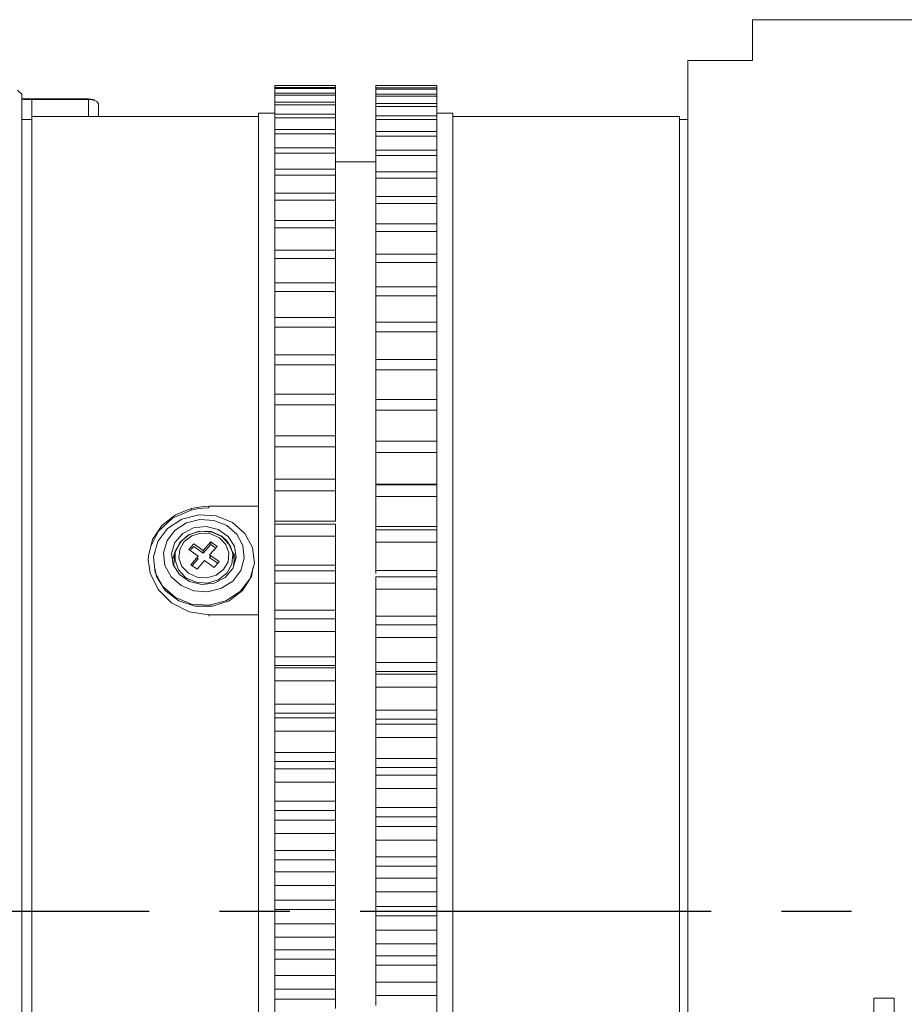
# Model space of a CAD drawing. Header units: millimetres. Extents: x 3925 to 5043, y -86 to 778.
# Tile 17 of 45: x 4400 to 4444, y 276 to 325. Entities that reach past the tile are written whole.
import ezdxf

# ---------------------------------------------------------------- set-up
doc = ezdxf.new("R2010")
doc.units = ezdxf.units.MM
doc.header["$LTSCALE"] = 46.255
doc.linetypes.add('CENTER', pattern=[0.6, 0.375, -0.075, 0.075, -0.075])
doc.layers.get('0').update_dxf_attribs({"linetype": 'CONTINUOUS'})
doc.layers.add('T20C2_LENS_ODXF_CONTINUOUS_LINE', color=7, linetype='CONTINUOUS')

msp = doc.modelspace()

# ---------------------------------------------------------------- linework, layer by layer
at = {"color": 4, "linetype": 'CENTER'}
msp.add_line((4306.115, 280.775), (4567.165, 280.775), dxfattribs=at)
at = {"layer": 'T20C2_LENS_ODXF_CONTINUOUS_LINE', "color": 7, "linetype": 'Continuous', "lineweight": 0}
for p, q in [((4436.515, 324.799), (4436.515, 322.781)), ((4436.515, 324.799), (4444.515, 324.799)), ((4433.315, 271.61), (4433.315, 322.781)), ((4436.515, 322.781), (4433.315, 322.781)), ((4412.915, 306.424), (4412.915, 321.555)), ((4415.915, 321.555), (4412.915, 321.555)), ((4415.915, 302.122), (4415.915, 321.555)), ((4417.915, 301.865), (4417.915, 321.544)), ((4417.915, 321.544), (4420.915, 321.544)), ((4420.915, 321.544), (4420.915, 308.028)), ((4400.415, 321.125), (4400.215, 321.325)), ((4400.415, 321.124), (4400.415, 240.424)), ((4415.915, 321.451), (4412.915, 321.451)), ((4415.915, 321.393), (4412.915, 321.393)), ((4415.915, 321.171), (4412.915, 321.171)), ((4415.915, 321.071), (4412.915, 321.071)), ((4417.915, 321.425), (4420.915, 321.425)), ((4417.915, 321.362), (4420.915, 321.362)), ((4417.915, 321.125), (4420.915, 321.125)), ((4417.915, 321.02), (4420.915, 321.02)), ((4400.689, 320.895), (4400.915, 320.887)), ((4400.915, 320.887), (4400.915, 320.859)), ((4400.915, 320.887), (4403.715, 320.887)), ((4400.915, 320.025), (4400.915, 320.859)), ((4400.915, 320.859), (4403.715, 320.859)), ((4403.715, 320.859), (4403.715, 320.887)), ((4403.715, 320.859), (4403.715, 320.025)), ((4403.873, 320.847), (4403.715, 320.859)), ((4404.095, 320.771), (4404.13, 320.753)), ((4404.215, 320.025), (4404.215, 320.619)), ((4415.915, 320.731), (4412.915, 320.731)), ((4415.915, 320.59), (4412.915, 320.59)), ((4417.915, 320.665), (4420.915, 320.665)), ((4417.915, 320.519), (4420.915, 320.519)), ((4400.915, 320.025), (4400.915, 241.525)), ((4400.915, 320.025), (4412.115, 320.025)), ((4412.115, 256.946), (4412.115, 320.175)), ((4412.915, 320.175), (4412.115, 320.175)), ((4415.915, 320.134), (4412.915, 320.134)), ((4417.915, 320.048), (4420.915, 320.048)), ((4420.915, 320.175), (4421.715, 320.175)), ((4421.715, 320.173), (4421.715, 256.946)), ((4432.915, 320.025), (4421.715, 320.025)), ((4432.915, 256.946), (4432.915, 320.025)), ((4400.915, 319.875), (4400.415, 319.875)), ((4415.915, 319.952), (4412.915, 319.952)), ((4417.915, 319.861), (4420.915, 319.861)), ((4432.915, 319.875), (4433.315, 319.875)), ((4415.915, 319.381), (4412.915, 319.381)), ((4415.915, 319.159), (4412.915, 319.159)), ((4417.915, 319.276), (4420.915, 319.276)), ((4417.915, 319.049), (4420.915, 319.049)), ((4415.915, 318.476), (4412.915, 318.476)), ((4415.915, 318.214), (4412.915, 318.214)), ((4417.915, 318.352), (4420.915, 318.352)), ((4417.915, 318.086), (4420.915, 318.086)), ((4417.915, 317.775), (4415.915, 317.775)), ((4415.915, 317.422), (4412.915, 317.422)), ((4415.915, 317.122), (4412.915, 317.122)), ((4417.915, 317.28), (4420.915, 317.28)), ((4417.915, 316.975), (4420.915, 316.975)), ((4415.915, 316.223), (4412.915, 316.223)), ((4415.915, 315.886), (4412.915, 315.886)), ((4417.915, 316.064), (4420.915, 316.064)), ((4417.915, 315.722), (4420.915, 315.722)), ((4415.915, 314.885), (4412.915, 314.885)), ((4417.915, 314.708), (4420.915, 314.708)), ((4415.915, 314.512), (4412.915, 314.512)), ((4417.915, 314.331), (4420.915, 314.331)), ((4415.915, 313.412), (4412.915, 313.412)), ((4417.915, 313.219), (4420.915, 313.219)), ((4415.915, 313.005), (4412.915, 313.005)), ((4417.915, 312.807), (4420.915, 312.807)), ((4415.915, 311.81), (4412.915, 311.81)), ((4415.915, 311.37), (4412.915, 311.37)), ((4417.915, 311.601), (4420.915, 311.601)), ((4417.915, 311.157), (4420.915, 311.157)), ((4415.915, 310.086), (4412.915, 310.086)), ((4417.915, 309.862), (4420.915, 309.862)), ((4415.915, 309.615), (4412.915, 309.615)), ((4417.915, 309.387), (4420.915, 309.387)), ((4415.915, 308.246), (4412.915, 308.246)), ((4417.915, 308.008), (4420.915, 308.008)), ((4420.915, 308.008), (4420.915, 306.188)), ((4415.915, 307.746), (4412.915, 307.746)), ((4417.915, 307.504), (4420.915, 307.504)), ((4412.915, 306.424), (4412.915, 306.297)), ((4412.915, 304.495), (4412.915, 306.297)), ((4415.915, 306.297), (4412.915, 306.297)), ((4417.915, 306.046), (4420.915, 306.046)), ((4420.915, 306.046), (4420.915, 306.188)), ((4420.915, 306.046), (4420.915, 304.247)), ((4415.915, 305.77), (4412.915, 305.77)), ((4417.915, 305.516), (4420.915, 305.516)), ((4412.915, 304.287), (4412.915, 304.495)), ((4412.915, 302.473), (4412.915, 304.248)), ((4415.915, 304.248), (4412.915, 304.248)), ((4417.915, 303.985), (4420.915, 303.985)), ((4420.915, 304.247), (4420.915, 303.828)), ((4415.915, 303.696), (4412.915, 303.696)), ((4420.915, 303.828), (4420.915, 302.214)), ((4417.915, 303.43), (4420.915, 303.43)), ((4412.915, 302.038), (4412.915, 302.473)), ((4415.915, 302.106), (4412.915, 302.106)), ((4412.915, 300.365), (4412.915, 302.038)), ((4415.915, 302.106), (4415.915, 300.031)), ((4420.915, 302.214), (4420.915, 301.776)), ((4415.915, 301.531), (4412.915, 301.531)), ((4420.915, 301.865), (4417.915, 301.865)), ((4417.915, 299.63), (4417.915, 301.832)), ((4417.915, 301.832), (4420.915, 301.832)), ((4420.915, 301.776), (4420.915, 300.096)), ((4417.915, 301.255), (4420.915, 301.255)), ((4408.006, 300.341), (4408.794, 300.657)), ((4408.794, 300.657), (4409.099, 300.713)), ((4408.794, 300.657), (4408.794, 300.581)), ((4408.794, 300.581), (4409.077, 300.634)), ((4409.077, 300.634), (4409.375, 300.67)), ((4409.099, 300.713), (4409.385, 300.747)), ((4409.375, 300.67), (4409.665, 300.695)), ((4409.385, 300.747), (4409.665, 300.772)), ((4409.665, 300.695), (4409.665, 300.772)), ((4409.665, 300.772), (4412.115, 300.772)), ((4409.162, 300.343), (4408.326, 300.131)), ((4412.915, 299.913), (4412.915, 300.365)), ((4420.915, 300.096), (4420.915, 299.642)), ((4415.915, 300.031), (4412.915, 300.031)), ((4412.915, 295.926), (4412.915, 299.88)), ((4415.915, 299.88), (4412.915, 299.88)), ((4415.915, 299.88), (4415.915, 293.335)), ((4420.915, 299.764), (4417.915, 299.764)), ((4417.915, 297.449), (4417.915, 299.596)), ((4417.915, 299.596), (4420.915, 299.596)), ((4420.915, 299.596), (4420.915, 297.902)), ((4406.672, 298.311), (4406.878, 299.122)), ((4408.219, 298.973), (4408.636, 299.346)), ((4408.711, 299.376), (4408.285, 299.049)), ((4408.812, 299.303), (4408.445, 299.023)), ((4409.244, 299.533), (4408.711, 299.376)), ((4409.803, 299.494), (4409.244, 299.533)), ((4410.18, 299.206), (4409.747, 299.403)), ((4409.769, 299.515), (4410.295, 299.282)), ((4410.303, 299.266), (4409.803, 299.494)), ((4410.497, 298.873), (4410.18, 299.206)), ((4410.295, 299.282), (4410.545, 299.057)), ((4410.668, 298.884), (4410.303, 299.266)), ((4410.619, 299.278), (4410.932, 298.79)), ((4415.915, 299.285), (4412.915, 299.285)), ((4407.135, 299.031), (4406.922, 298.276)), ((4407.593, 299.074), (4407.421, 298.464)), ((4407.82, 298.438), (4407.987, 298.981)), ((4408.067, 298.63), (4407.989, 298.541)), ((4408.001, 298.481), (4408.219, 298.973)), ((4408.031, 298.601), (4408.001, 298.481)), ((4408.285, 299.049), (4408.031, 298.601)), ((4408.225, 298.638), (4408.185, 298.208)), ((4408.445, 299.023), (4408.225, 298.638)), ((4408.663, 298.636), (4408.91, 298.918)), ((4409.134, 298.303), (4408.663, 298.636)), ((4408.91, 298.785), (4408.768, 298.624)), ((4408.91, 298.918), (4409.382, 298.585)), ((4409.382, 298.453), (4408.91, 298.785)), ((4409.382, 298.585), (4409.752, 299.008)), ((4409.382, 298.453), (4409.752, 298.876)), ((4410.067, 298.787), (4409.696, 298.364)), ((4409.752, 298.876), (4409.752, 299.008)), ((4409.752, 299.008), (4410.067, 298.787)), ((4409.956, 298.732), (4409.752, 298.876)), ((4410.645, 298.459), (4410.497, 298.873)), ((4410.545, 299.057), (4410.726, 298.784)), ((4410.83, 298.481), (4410.668, 298.884)), ((4410.726, 298.784), (4410.83, 298.481)), ((4410.932, 298.79), (4411.011, 298.229)), ((4411.41, 298.203), (4411.339, 298.825)), ((4411.909, 297.949), (4411.821, 298.724)), ((4417.915, 298.998), (4420.915, 298.998)), ((4406.665, 298.135), (4406.665, 298.069)), ((4406.666, 298.135), (4406.672, 298.311)), ((4406.761, 297.458), (4406.666, 298.135)), ((4406.922, 298.276), (4407.01, 297.501)), ((4407.421, 298.464), (4407.492, 297.842)), ((4407.899, 297.877), (4407.82, 298.438)), ((4407.989, 298.541), (4407.88, 298.192)), ((4407.939, 298.174), (4407.928, 297.831)), ((4408.001, 298.481), (4407.939, 298.174)), ((4407.971, 298.298), (4407.939, 298.174)), ((4408.001, 298.481), (4407.988, 298.099)), ((4408.185, 298.208), (4408.333, 297.794)), ((4408.764, 297.88), (4409.134, 298.303)), ((4409.134, 298.171), (4408.856, 297.853)), ((4409.072, 298.215), (4409.134, 298.171)), ((4409.382, 298.585), (4409.382, 298.453)), ((4409.696, 298.364), (4410.168, 298.031)), ((4409.696, 298.231), (4409.762, 298.306)), ((4410.073, 297.965), (4409.696, 298.231)), ((4410.799, 297.905), (4410.842, 298.406)), ((4410.933, 298.345), (4410.81, 298.539)), ((4410.83, 298.481), (4410.891, 298.174)), ((4410.842, 298.406), (4410.83, 298.481)), ((4411.011, 298.229), (4410.843, 297.686)), ((4410.905, 298.096), (4410.891, 298.174)), ((4410.968, 298.091), (4410.933, 298.345)), ((4411.237, 297.593), (4411.41, 298.203)), ((4407.068, 297.293), (4406.987, 297.703)), ((4407.492, 297.842), (4407.795, 297.282)), ((4408.211, 297.389), (4407.899, 297.877)), ((4407.988, 298.099), (4408.162, 297.621)), ((4408.333, 297.794), (4408.65, 297.46)), ((4409.078, 297.658), (4408.764, 297.88)), ((4409.449, 298.082), (4409.078, 297.658)), ((4409.921, 297.749), (4409.449, 298.082)), ((4410.168, 298.031), (4409.921, 297.749)), ((4410.018, 297.364), (4410.386, 297.644)), ((4410.843, 297.686), (4410.461, 297.247)), ((4410.545, 297.456), (4410.799, 297.905)), ((4410.879, 297.803), (4410.905, 298.096)), ((4411.696, 297.194), (4411.909, 297.949)), ((4411.853, 297.751), (4411.763, 297.294)), ((4415.915, 297.863), (4412.915, 297.863)), ((4420.915, 294.916), (4420.915, 297.902)), ((4407.15, 296.654), (4406.761, 297.458)), ((4407.01, 297.501), (4407.388, 296.8)), ((4408.162, 297.621), (4408.527, 297.239)), ((4408.703, 297.048), (4408.211, 297.389)), ((4408.527, 297.239), (4409.027, 297.012)), ((4408.65, 297.46), (4409.084, 297.264)), ((4409.084, 297.264), (4409.563, 297.231)), ((4409.563, 297.231), (4410.018, 297.364)), ((4410.461, 297.247), (4409.924, 296.973)), ((4410.119, 297.129), (4410.545, 297.456)), ((4410.84, 297.075), (4411.237, 297.593)), ((4415.915, 297.579), (4412.915, 297.579)), ((4420.915, 297.588), (4417.915, 297.588)), ((4417.915, 293.045), (4417.915, 297.286)), ((4417.915, 297.286), (4420.915, 297.286)), ((4407.811, 295.99), (4407.15, 296.654)), ((4409.305, 296.902), (4408.703, 297.048)), ((4409.924, 296.973), (4409.305, 296.902)), ((4415.915, 296.965), (4412.915, 296.965)), ((4417.915, 296.67), (4420.915, 296.67)), ((4412.915, 295.204), (4412.915, 295.926)), ((4409.665, 295.396), (4409.665, 295.34)), ((4412.115, 295.396), (4409.665, 295.396)), ((4415.915, 295.629), (4412.915, 295.629)), ((4412.915, 293.612), (4412.915, 295.211)), ((4415.915, 295.211), (4412.915, 295.211)), ((4420.915, 295.345), (4417.915, 295.345)), ((4417.915, 294.911), (4420.915, 294.911)), ((4420.915, 292.579), (4420.915, 294.911)), ((4415.915, 294.581), (4412.915, 294.581)), ((4417.915, 294.279), (4420.915, 294.279)), ((4412.915, 292.874), (4412.915, 293.612)), ((4412.915, 293.335), (4415.915, 293.335)), ((4415.915, 292.786), (4415.915, 293.335)), ((4415.915, 292.899), (4412.915, 292.899)), ((4412.915, 291.248), (4412.915, 292.874)), ((4415.915, 292.786), (4412.915, 292.786)), ((4415.915, 292.786), (4415.915, 288.608)), ((4417.915, 293.045), (4417.915, 292.607)), ((4417.915, 293.045), (4420.915, 293.045)), ((4417.915, 288.308), (4417.915, 292.607)), ((4420.915, 292.607), (4417.915, 292.607)), ((4417.915, 292.48), (4420.915, 292.48)), ((4420.915, 290.195), (4420.915, 292.579)), ((4415.915, 292.143), (4412.915, 292.143)), ((4417.915, 291.835), (4420.915, 291.835)), ((4412.915, 290.496), (4412.915, 291.248)), ((4415.915, 290.992), (4412.915, 290.992)), ((4412.915, 290.548), (4415.915, 290.548)), ((4412.915, 288.843), (4412.915, 290.496)), ((4420.915, 290.696), (4417.915, 290.696)), ((4415.915, 290.314), (4412.915, 290.314)), ((4417.915, 290.251), (4420.915, 290.251)), ((4417.915, 290.002), (4420.915, 290.002)), ((4420.915, 290.195), (4420.915, 288.539)), ((4415.915, 289.66), (4412.915, 289.66)), ((4417.915, 289.347), (4420.915, 289.347)), ((4412.915, 288.079), (4412.915, 288.843)), ((4412.915, 288.608), (4415.915, 288.608)), ((4415.915, 288.608), (4415.915, 288.158)), ((4420.915, 288.539), (4420.915, 287.775)), ((4415.915, 288.158), (4412.915, 288.158)), ((4412.915, 286.405), (4412.915, 288.079)), ((4415.915, 288.158), (4415.915, 286.194)), ((4417.915, 288.308), (4417.915, 287.857)), ((4417.915, 288.308), (4420.915, 288.308)), ((4415.915, 287.804), (4412.915, 287.804)), ((4417.915, 283.453), (4417.915, 287.857)), ((4420.915, 287.857), (4417.915, 287.857)), ((4417.915, 287.488), (4420.915, 287.488)), ((4420.915, 283.637), (4420.915, 287.775)), ((4415.915, 287.142), (4412.915, 287.142)), ((4417.915, 286.826), (4420.915, 286.826)), ((4412.915, 285.633), (4412.915, 286.405)), ((4412.915, 286.194), (4415.915, 286.194)), ((4415.915, 286.194), (4415.915, 285.738)), ((4415.915, 285.738), (4412.915, 285.738)), ((4412.915, 283.945), (4412.915, 285.633)), ((4415.915, 285.738), (4415.915, 283.758)), ((4420.915, 285.89), (4417.915, 285.89)), ((4415.915, 285.267), (4412.915, 285.267)), ((4417.915, 285.434), (4420.915, 285.434)), ((4415.915, 284.599), (4412.915, 284.599)), ((4417.915, 284.948), (4420.915, 284.948)), ((4417.915, 284.28), (4420.915, 284.28)), ((4412.915, 283.169), (4412.915, 283.945)), ((4412.915, 283.758), (4415.915, 283.758)), ((4415.915, 283.758), (4415.915, 283.3)), ((4420.915, 283.637), (4420.915, 282.86)), ((4415.915, 283.3), (4412.915, 283.3)), ((4412.915, 281.473), (4412.915, 283.169)), ((4415.915, 283.3), (4415.915, 281.311)), ((4417.915, 283.453), (4417.915, 282.994)), ((4417.915, 283.453), (4420.915, 283.453)), ((4415.915, 282.712), (4412.915, 282.712)), ((4417.915, 281.004), (4417.915, 282.994)), ((4420.915, 282.994), (4417.915, 282.994)), ((4420.915, 282.86), (4420.915, 281.164)), ((4417.915, 282.391), (4420.915, 282.391)), ((4415.915, 282.041), (4412.915, 282.041)), ((4417.915, 281.721), (4420.915, 281.721)), ((4412.915, 280.695), (4412.915, 281.473)), ((4412.915, 281.311), (4415.915, 281.311)), ((4415.915, 281.311), (4415.915, 280.851)), ((4420.915, 281.164), (4420.915, 280.385)), ((4415.915, 280.851), (4412.915, 280.851)), ((4412.915, 278.998), (4412.915, 280.695)), ((4415.915, 280.851), (4415.915, 278.861)), ((4417.915, 281.004), (4417.915, 280.545)), ((4417.915, 281.004), (4420.915, 281.004)), ((4415.915, 280.149), (4412.915, 280.149)), ((4417.915, 278.555), (4417.915, 280.545)), ((4420.915, 280.545), (4417.915, 280.545)), ((4420.915, 280.385), (4420.915, 278.689)), ((4417.915, 279.828), (4420.915, 279.828)), ((4415.915, 279.478), (4412.915, 279.478)), ((4417.915, 279.158), (4420.915, 279.158)), ((4412.915, 278.221), (4412.915, 278.998)), ((4412.915, 278.861), (4415.915, 278.861)), ((4415.915, 278.861), (4415.915, 278.402)), ((4420.915, 273.01), (4420.915, 278.689)), ((4415.915, 278.402), (4412.915, 278.402)), ((4412.915, 276.53), (4412.915, 278.221)), ((4415.915, 278.402), (4415.915, 276.419)), ((4417.915, 278.555), (4417.915, 278.096)), ((4417.915, 278.555), (4420.915, 278.555)), ((4417.915, 276.115), (4417.915, 278.096)), ((4420.915, 278.096), (4417.915, 278.096)), ((4415.915, 277.588), (4412.915, 277.588)), ((4417.915, 277.269), (4420.915, 277.269)), ((4415.915, 276.92), (4412.915, 276.92)), ((4412.915, 275.757), (4412.915, 276.53)), ((4412.915, 276.419), (4415.915, 276.419)), ((4415.915, 276.419), (4415.915, 275.962)), ((4417.915, 276.601), (4420.915, 276.601)), ((4442.515, 276.47), (4443.515, 276.47)), ((4442.515, 276.47), (4442.515, 266.719)), ((4443.515, 276.47), (4443.515, 275.074))]:
    msp.add_line(p, q, dxfattribs=at)
for points in [[(4400.415, 320.936), (4400.49, 320.919), (4400.689, 320.895)], [(4400.915, 320.859), (4400.769, 320.859), (4400.64, 320.857), (4400.545, 320.854), (4400.474, 320.85), (4400.431, 320.844)], [(4403.715, 320.887), (4403.837, 320.881), (4403.933, 320.865), (4403.994, 320.843), (4404.015, 320.816)], [(4404.13, 320.753), (4404.02, 320.81), (4403.873, 320.847)], [(4404.215, 320.619), (4404.207, 320.647), (4404.18, 320.692), (4404.13, 320.753)], [(4406.787, 298.785), (4407.166, 299.532), (4407.86, 300.176), (4408.794, 300.581)], [(4406.878, 299.122), (4407.342, 299.816), (4408.006, 300.341)], [(4408.326, 300.131), (4407.622, 299.675), (4407.135, 299.031)], [(4409.913, 300.071), (4409.221, 300.119), (4408.553, 299.952), (4407.99, 299.592), (4407.593, 299.074)], [(4411.821, 298.724), (4411.442, 299.425), (4410.82, 299.967), (4410.028, 300.286), (4409.162, 300.343)], [(4411.339, 298.825), (4411.036, 299.385), (4410.544, 299.814), (4409.913, 300.071)], [(4407.987, 298.981), (4408.37, 299.42), (4408.907, 299.694), (4409.526, 299.765)], [(4409.526, 299.765), (4410.127, 299.619), (4410.619, 299.278)], [(4408.636, 299.346), (4409.184, 299.538), (4409.769, 299.515)], [(4409.747, 299.403), (4409.268, 299.436), (4408.812, 299.303)], [(4410.386, 297.644), (4410.606, 298.029), (4410.645, 298.459)], [(4408.17, 296.097), (4407.503, 296.609), (4407.068, 297.293)], [(4407.388, 296.8), (4408.011, 296.257), (4408.803, 295.938), (4409.669, 295.882), (4410.504, 296.094), (4411.208, 296.55), (4411.696, 297.194)], [(4407.795, 297.282), (4408.287, 296.853), (4408.918, 296.596)], [(4411.763, 297.294), (4411.327, 296.608), (4410.659, 296.096), (4409.844, 295.825), (4408.983, 295.825), (4408.17, 296.097)], [(4408.918, 296.596), (4409.61, 296.548), (4410.277, 296.715), (4410.84, 297.075)], [(4409.027, 297.012), (4409.586, 296.973), (4410.119, 297.129)], [(4409.665, 295.396), (4408.681, 295.548), (4407.811, 295.99)]]:
    msp.add_lwpolyline(points, dxfattribs=at)

doc.saveas('drawing.dxf')
